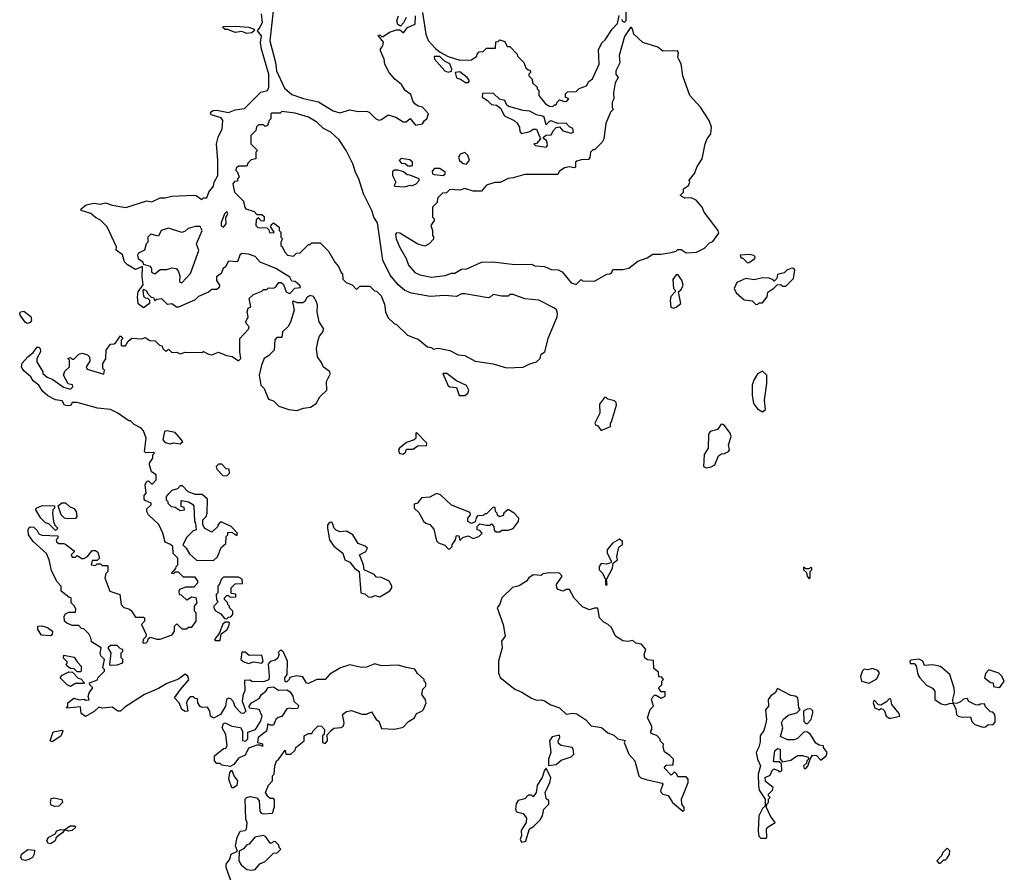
# Model space of a CAD drawing. Extents: x 2293878 to 2522763, y 823964 to 1006972.
# Tile 54 of 256: x 2427100 to 2433018, y 860885 to 866012. Entities that reach past the tile are written whole.
import ezdxf

# ---------------------------------------------------------------- set-up
doc = ezdxf.new("R2010")
doc.units = 0

msp = doc.modelspace()

# ---------------------------------------------------------------- linework, layer by layer
at = {"layer": '0CON20XD'}
for points in [[(2428045, 862780), (2428023, 862803), (2428020, 862845), (2428007, 862857), (2427975, 862870), (2427960, 862925), (2427937, 862977), (2427873.3, 863035), (2427863.3, 863055), (2427865, 863070), (2427890, 863095), (2427890, 863105), (2427855, 863120), (2427848.3, 863128.3), (2427848.3, 863151.7), (2427860, 863165), (2427853.3, 863215), (2427863.6, 863236.4), (2427875, 863240), (2427891.7, 863221.7), (2427898.3, 863221.7), (2427920, 863245), (2427920, 863275), (2427893, 863293), (2427880, 863335), (2427880, 863345), (2427900, 863375), (2427900, 863395), (2427910, 863405), (2427905, 863410), (2427858.3, 863408.3), (2427850, 863415), (2427860, 863495), (2427845, 863540), (2427830, 863555), (2427787, 863577), (2427765, 863600), (2427755, 863600), (2427690, 863645), (2427645, 863667.5), (2427567, 863677), (2427445, 863710), (2427415, 863710), (2427408.3, 863691.7), (2427385, 863690), (2427370, 863695), (2427355, 863720), (2427315, 863726), (2427269.7, 863749.7), (2427238, 863778), (2427215, 863813.3), (2427180.7, 863840.7), (2427167.5, 863865), (2427125, 863900), (2427110, 863925), (2427114.2, 863945.8), (2427148.8, 863985), (2427180, 864010), (2427205, 864042.5), (2427215, 864043.3), (2427223.3, 864035), (2427226, 864015), (2427203.3, 863975), (2427202.5, 863955), (2427240, 863895), (2427240, 863885), (2427265, 863863.3), (2427298.3, 863848.3), (2427363, 863803), (2427405, 863790), (2427420, 863805), (2427417, 863817), (2427391.7, 863821.7), (2427362.5, 863875), (2427370.7, 863899.3), (2427400, 863925), (2427400, 863965), (2427390, 863975), (2427405, 863980), (2427415, 863970), (2427425, 863970), (2427455, 864000), (2427475, 864007.5), (2427507, 863997), (2427520, 863985), (2427521.7, 863958.3), (2427500, 863925), (2427505, 863910), (2427605, 863880), (2427610, 863905), (2427600, 863915), (2427600, 863945), (2427617, 863973), (2427620, 864025), (2427645, 864060), (2427667, 864063), (2427678.3, 864071.7), (2427705, 864110), (2427720, 864095), (2427710, 864085), (2427710, 864055), (2427715, 864050), (2427735, 864050), (2427751.7, 864078.3), (2427773, 864097), (2427835, 864092.5), (2427855, 864100), (2427883, 864083), (2427915, 864080), (2427940, 864055), (2427955, 864050), (2427960, 864035), (2427975, 864020), (2427985, 864020), (2427995, 864030), (2428015, 864010), (2428045, 864012.5), (2428065, 864002.5), (2428095, 864012.5), (2428195, 864010), (2428205, 864017.5), (2428235, 864000), (2428255, 863997.5), (2428295, 864012.5), (2428343, 863993), (2428377, 863987), (2428415, 863960), (2428430, 863975), (2428422.5, 864015), (2428423.8, 864095), (2428475, 864150), (2428480, 864165), (2428463, 864183), (2428460, 864195), (2428472.5, 864225), (2428467.5, 864255), (2428473, 864277), (2428490, 864285), (2428480, 864335), (2428505, 864360), (2428555, 864380), (2428565, 864390), (2428585, 864390), (2428595, 864400), (2428625, 864397.5), (2428640, 864405), (2428658.3, 864431.7), (2428671.7, 864431.7), (2428685, 864420), (2428702.5, 864375), (2428715, 864367.5), (2428725, 864367.5), (2428753, 864397), (2428788.3, 864401.7), (2428783, 864413), (2428755, 864436.7), (2428735, 864440), (2428723, 864463), (2428640, 864515), (2428544.4, 864554.4), (2428515, 864587.5), (2428475, 864602.5), (2428435, 864606.7), (2428422.5, 864595), (2428410, 864555), (2428355, 864560), (2428337.5, 864525), (2428322.5, 864515), (2428310, 864485), (2428282.5, 864465), (2428283, 864443), (2428300, 864415), (2428298.3, 864401.7), (2428285, 864390), (2428255, 864390), (2428235, 864372.5), (2428175, 864347.5), (2428153.6, 864326.4), (2428055, 864282.5), (2428043.3, 864283.3), (2428015, 864302.5), (2427988.3, 864298.3), (2427955, 864332.5), (2427925, 864330), (2427911.7, 864321.7), (2427908.3, 864338.3), (2427891.7, 864341.7), (2427871.7, 864361.7), (2427865, 864380), (2427845, 864390), (2427840, 864385), (2427845, 864350), (2427855, 864340), (2427868.3, 864338.3), (2427880, 864325), (2427880, 864305), (2427845, 864280), (2427813, 864303), (2427807.5, 864345), (2427812.5, 864375), (2427842.5, 864417.5), (2427836.7, 864465), (2427838.3, 864528.3), (2427795, 864510), (2427747, 864537), (2427730, 864555), (2427718.3, 864598.3), (2427680, 864625), (2427682.5, 864645), (2427626.4, 864766.4), (2427586.4, 864806.4), (2427555, 864822.5), (2427527, 864847), (2427470, 864865), (2427470, 864875), (2427500.5, 864899.5), (2427545, 864908.6), (2427585, 864902.5), (2427615, 864910), (2427655, 864896), (2427738, 864882), (2427865, 864922.5), (2427895, 864917.5), (2427945, 864940), (2427975, 864940), (2428015, 864950), (2428145, 864957.5), (2428160, 864955), (2428195, 864930), (2428205, 864940), (2428225, 864940), (2428237.5, 864975), (2428265, 865010), (2428268, 865035), (2428290, 865075), (2428291.2, 865165), (2428283.3, 865265), (2428292.5, 865305), (2428316.7, 865355), (2428320, 865405), (2428310.7, 865420.7), (2428250.5, 865440.5), (2428246, 865455), (2428262.5, 865465), (2428285, 865466.9), (2428355, 865453.3), (2428395, 865470), (2428451.7, 865478.3), (2428550, 865575), (2428590, 865585), (2428596.4, 865603.6), (2428596.7, 865685), (2428553.9, 865833.9), (2428546.7, 865875), (2428552.5, 865915), (2428530, 865945), (2428538.3, 865958.3), (2428560, 865995), (2428554.1, 866045.9)], [(2428622.5, 866065), (2428602.5, 865885), (2428637.5, 865755), (2428643.6, 865703.6), (2428690.7, 865600.7), (2428735, 865562.5), (2428805, 865537.5), (2428895, 865517.5), (2428983, 865463), (2429025, 865452.5), (2429085, 865468.8), (2429135, 865459.2), (2429185, 865461.2), (2429200, 865455), (2429237.5, 865417.5), (2429258.3, 865408.3), (2429275, 865411.2), (2429315, 865440), (2429360, 865425), (2429405, 865397.5), (2429421.7, 865398.3), (2429447, 865417), (2429478.3, 865378.3), (2429520, 865385), (2429533.6, 865406.4), (2429547.5, 865415), (2429556.7, 865445), (2429520, 865485), (2429495, 865492.5), (2429475, 865506.7), (2429463.2, 865523.2), (2429451.7, 865561.7), (2429416.1, 865586.1), (2429395, 865622.5), (2429355, 865653.3), (2429320, 865695), (2429294.1, 865744.1), (2429290, 865775), (2429267.5, 865825), (2429267.5, 865835), (2429283.3, 865855), (2429286.4, 865876.4), (2429253.6, 865916.4), (2429265, 865920), (2429275, 865910), (2429285, 865910), (2429323, 865937), (2429365, 865950), (2429385, 865950), (2429407, 865933), (2429430, 865965), (2429476.7, 865985), (2429478, 866035)], [(2429422.5, 866025), (2429407, 865993), (2429388.3, 865971.7), (2429373, 865983), (2429367.5, 866005), (2429376.7, 866035)], [(2429521.2, 866055), (2429540, 865925), (2429555, 865886.7), (2429598.3, 865838.3), (2429626.4, 865816.4), (2429675, 865791.2), (2429745, 865767.5), (2429815, 865770), (2429848.3, 865791.7), (2429850, 865805), (2429861.7, 865818.3), (2429885, 865820), (2429905, 865840), (2429960, 865840), (2429961.7, 865878.3), (2429975, 865880), (2429985, 865890), (2430015, 865880), (2430030, 865850), (2430045, 865850), (2430090, 865805), (2430091.7, 865791.7), (2430130, 865755), (2430141.7, 865721.7), (2430155, 865710), (2430168.3, 865708.3), (2430170, 865695), (2430160, 865685), (2430160, 865675), (2430180, 865655), (2430181.7, 865631.7), (2430210, 865605), (2430210, 865595), (2430220, 865585), (2430220, 865555), (2430260, 865505), (2430285, 865492.5), (2430305, 865490), (2430315, 865500), (2430325, 865500), (2430330, 865515), (2430345, 865530), (2430375, 865520), (2430388.3, 865521.7), (2430400, 865535), (2430380, 865545), (2430380, 865565), (2430391.7, 865578.3), (2430445, 865580), (2430463, 865597), (2430506.4, 865613.6), (2430520.7, 865639.3), (2430543, 865657), (2430583.3, 865745), (2430578.3, 865831.7), (2430600, 865875), (2430619.3, 865890.7), (2430660, 865955), (2430692, 865988), (2430702.7, 866037.3)], [(2430717.5, 866015), (2430722.5, 866002.5), (2430735, 865996.7), (2430745, 866007.5), (2430745.8, 866065)], [(2428465, 865928.8), (2428435, 865940), (2428394.1, 865934.1), (2428351.7, 865951.7), (2428335, 865952.5), (2428320, 865965), (2428325, 865970), (2428395, 865973.3), (2428476.4, 865966.4), (2428510, 865955), (2428510, 865945), (2428495, 865933.3), (2428465, 865928.8)], [(2430445, 864420), (2430475, 864450), (2430482.5, 864442.5), (2430555, 864440), (2430628.3, 864481.7), (2430647, 864483), (2430658.3, 864491.7), (2430665, 864510), (2430725, 864510), (2430761.7, 864518.3), (2430815, 864560), (2430870.7, 864579.3), (2430905, 864602.5), (2430955, 864602.5), (2431015, 864612.5), (2431045, 864620), (2431055, 864630), (2431075, 864630), (2431105, 864610), (2431167, 864613), (2431215, 864637.5), (2431245, 864670), (2431265, 864677.5), (2431301.7, 864728.3), (2431297.5, 864745), (2431213.9, 864853.9), (2431202.5, 864885), (2431165, 864927.5), (2431135, 864940), (2431098.3, 864938.3), (2431070, 864955), (2431090, 864975), (2431090, 864995), (2431120, 865015), (2431126.7, 865035), (2431123, 865047), (2431155, 865087.5), (2431171.7, 865128.3), (2431202, 865175), (2431220, 865265), (2431231.2, 865295), (2431253.3, 865325), (2431257.5, 865365), (2431243.3, 865405), (2431192.5, 865485), (2431128, 865555), (2431085.8, 865675), (2431075.7, 865745.7), (2431061.4, 865771.4), (2431056, 865785), (2431060, 865815), (2431053.6, 865823.6), (2430965, 865822), (2430935, 865846), (2430844.1, 865874.1), (2430790, 865925), (2430785, 865950), (2430777.5, 865965), (2430770, 865965), (2430735, 865910), (2430703.6, 865796.4), (2430707, 865753), (2430682.5, 865705), (2430682.5, 865685), (2430697.5, 865665), (2430678.3, 865631.7), (2430668.3, 865571.7), (2430670, 865535), (2430660, 865515), (2430660, 865485), (2430667.5, 865472.5), (2430650, 865455), (2430623, 865387), (2430610, 865295), (2430600, 865275), (2430555, 865230), (2430545, 865230), (2430530, 865215), (2430527, 865183), (2430518.3, 865171.7), (2430475, 865170), (2430448.3, 865161.7), (2430440, 865155), (2430440, 865125), (2430435, 865120), (2430405, 865127.5), (2430375, 865120), (2430341.7, 865098.3), (2430335, 865080), (2430135, 865080), (2430065, 865060), (2430035, 865057.5), (2429987, 865033), (2429955, 865032.5), (2429905, 865017.5), (2429875, 864980), (2429825, 864980), (2429775, 864997.5), (2429745, 864987.5), (2429685, 864990), (2429665, 864970), (2429641.7, 864968.3), (2429611.7, 864938.3), (2429608.3, 864911.7), (2429580, 864885), (2429580, 864825), (2429590, 864815), (2429590, 864805), (2429570, 864775), (2429580, 864745), (2429580, 864715), (2429587, 864707), (2429587, 864693), (2429560, 864665), (2429535, 864650), (2429493, 864663), (2429385, 864727.5), (2429365, 864730), (2429358.3, 864721.7), (2429362.5, 864695), (2429383.3, 864645), (2429422.5, 864575), (2429437.5, 864535), (2429475, 864492.5), (2429505, 864477.5), (2429575, 864463.3), (2429656.4, 864473.6), (2429695, 864487.5), (2429715, 864487.5), (2429755, 864512.5), (2429786.4, 864513.6), (2429875, 864553.3), (2429943.6, 864556.4), (2430075, 864540), (2430175, 864542.5), (2430195, 864532.5), (2430255, 864527.5), (2430295, 864510), (2430337, 864507), (2430360, 864495), (2430415, 864430), (2430445, 864420)], [(2429675, 865696.7), (2429695, 865702.5), (2429696.7, 865715), (2429686, 865746), (2429652.7, 865762.7), (2429625, 865790), (2429590, 865790), (2429592.5, 865775), (2429655, 865703.3), (2429675, 865696.7)], [(2429795, 865633.3), (2429802.5, 865645), (2429790, 865665), (2429745, 865698), (2429717.5, 865695), (2429725, 865662.5), (2429750, 865655), (2429780, 865635), (2429795, 865633.3)], [(2430265, 865244.3), (2430271.4, 865255), (2430270.6, 865270.6), (2430265.8, 865285.8), (2430250, 865295), (2430247.5, 865305), (2430265, 865316.7), (2430295, 865320), (2430307.5, 865345), (2430325, 865362.5), (2430345, 865367.5), (2430364, 865344), (2430415, 865330), (2430427.5, 865335), (2430425, 865356.7), (2430405, 865368), (2430385, 865390), (2430335, 865387.5), (2430295, 865403.8), (2430281.2, 865398.8), (2430265, 865380), (2430251.2, 865425), (2430242.5, 865432.5), (2430205, 865439.4), (2430165, 865461.5), (2430125, 865465.6), (2430039.2, 865489.2), (2430028, 865498), (2430015.7, 865525.7), (2429984.2, 865534.2), (2429945, 865570.8), (2429881.7, 865568.3), (2429880, 865545), (2429912.5, 865525), (2429935, 865502.5), (2429965, 865497.5), (2429989.3, 865479.3), (2430014.1, 865434.1), (2430072.5, 865405), (2430089.5, 865389.5), (2430103.3, 865365), (2430105, 865340), (2430115, 865327.5), (2430165, 865340), (2430185, 865352.5), (2430205, 865352.5), (2430230, 865295), (2430205, 865267.5), (2430190, 865265), (2430200, 865255), (2430265, 865244.3)], [(2430025, 863917.5), (2430125, 863923.3), (2430165, 863943.3), (2430206.1, 863953.9), (2430227.5, 863975), (2430235, 864000), (2430256.1, 864013.9), (2430278.3, 864101.7), (2430330, 864225), (2430332.5, 864245), (2430326.4, 864266.4), (2430315, 864277.5), (2430220, 864325), (2430135, 864333.3), (2430065, 864360), (2430045, 864360), (2430035, 864350), (2429995, 864350), (2429945, 864360), (2429927, 864343), (2429915, 864340), (2429775, 864362.5), (2429755, 864362.5), (2429725, 864347.5), (2429655, 864353.3), (2429566.4, 864346.4), (2429455, 864366.7), (2429415, 864382.5), (2429375, 864417.5), (2429326.4, 864476.4), (2429282.5, 864565), (2429250.5, 864790.5), (2429229.2, 864825), (2429216.2, 864865), (2429166.2, 864965), (2429138.8, 865055), (2429119.2, 865089.2), (2429102, 865145), (2429061.2, 865225), (2429019.3, 865289.3), (2428970, 865335), (2428925, 865357.5), (2428886.1, 865396.1), (2428835.9, 865425.9), (2428755, 865450), (2428675, 865460), (2428665, 865450), (2428615, 865450), (2428610, 865445), (2428610, 865415), (2428600, 865405), (2428590, 865375), (2428575, 865370), (2428565, 865380), (2428535, 865380), (2428523, 865367), (2428520, 865345), (2428490, 865315), (2428490, 865265), (2428530, 865225), (2428520, 865215), (2428520, 865175), (2428491.7, 865168.3), (2428471.7, 865148.3), (2428465, 865130), (2428415, 865130), (2428401.7, 865118.3), (2428400, 865105), (2428410, 865095), (2428420, 865065), (2428410, 865055), (2428408.3, 865041.7), (2428391.7, 865038.3), (2428380, 865025), (2428390, 864975), (2428445, 864920), (2428453, 864883), (2428460, 864875), (2428508.3, 864858.3), (2428525, 864840), (2428555, 864840), (2428568.3, 864828.3), (2428570, 864805), (2428565, 864800), (2428551.7, 864801.7), (2428535, 864820), (2428521.7, 864808.3), (2428520, 864775), (2428531.7, 864761.7), (2428585, 864760), (2428598.3, 864748.3), (2428601.7, 864731.7), (2428625, 864730), (2428630, 864735), (2428610, 864765), (2428611.7, 864778.3), (2428625, 864790), (2428660, 864765), (2428660, 864745), (2428670, 864735), (2428670, 864705), (2428680, 864695), (2428670, 864675), (2428670, 864655), (2428678.3, 864648.3), (2428693, 864613), (2428710, 864595), (2428745, 864590), (2428763, 864607), (2428785, 864610), (2428835, 864660), (2428845, 864660), (2428855, 864670), (2428905, 864670), (2428955, 864620), (2428993, 864553), (2429017, 864527), (2429031.7, 864491.7), (2429040, 864485), (2429041.7, 864451.7), (2429061.7, 864431.7), (2429098.3, 864418.3), (2429125, 864390), (2429145, 864410), (2429205, 864410), (2429231.7, 864381.7), (2429245, 864380), (2429271.7, 864351.7), (2429291.7, 864301.7), (2429297.5, 864255), (2429315, 864220), (2429350, 864185), (2429365, 864180), (2429430, 864115), (2429477, 864097), (2429495, 864090), (2429550, 864045), (2429575, 864040), (2429585, 864030), (2429615, 864037.5), (2429685, 864022.5), (2429735, 863997.5), (2429775, 863992.5), (2429838.3, 863958.3), (2429945, 863942.5), (2430025, 863917.5)], [(2429785, 865142.5), (2429803, 865167), (2429793.8, 865195), (2429775, 865213.3), (2429746.4, 865203.6), (2429736.7, 865185), (2429744.2, 865164.2), (2429765, 865146.7), (2429785, 865142.5)], [(2429455, 865132.5), (2429460, 865135), (2429460, 865155), (2429445, 865170), (2429392.5, 865177.5), (2429380, 865165), (2429395, 865150), (2429417, 865147), (2429433, 865133), (2429455, 865132.5)], [(2429415, 865007.5), (2429445, 865016.7), (2429455, 865013.3), (2429482.5, 865025), (2429500, 865045), (2429500, 865055), (2429445, 865077.5), (2429428.3, 865078.3), (2429407, 865097), (2429375, 865107.5), (2429353, 865107), (2429341.2, 865098.8), (2429340, 865075), (2429360, 865035), (2429350, 865015), (2429355, 865010), (2429415, 865007.5)], [(2429645, 865074), (2429657.5, 865085), (2429657.5, 865095), (2429625, 865117.5), (2429593, 865117), (2429578.3, 865101.7), (2429580, 865085), (2429590.5, 865080.5), (2429645, 865074)], [(2428325, 864763.3), (2428341.2, 864785), (2428338.3, 864821.7), (2428350, 864845), (2428345, 864857.5), (2428330, 864845), (2428310.7, 864789.3), (2428311.7, 864771.7), (2428325, 864763.3)], [(2428075, 864430), (2428127.5, 864485), (2428176.4, 864623.6), (2428163.3, 864665), (2428196.7, 864745), (2428185, 864767.5), (2428155, 864767.5), (2428113, 864757), (2428095, 864740), (2428075, 864732.5), (2427995, 864757.5), (2427950, 864745), (2427935, 864710), (2427888.3, 864721.7), (2427870, 864705), (2427870, 864675), (2427860, 864665), (2427850, 864625), (2427815, 864607.5), (2427807.5, 864595), (2427812.5, 864575), (2427840, 864555), (2427841.7, 864541.7), (2427885, 864530), (2427892.5, 864515), (2427893, 864493), (2427913, 864483), (2427945, 864510), (2427985, 864510), (2428015, 864520), (2428040, 864515), (2428051.7, 864501.7), (2428061.7, 864471.7), (2428060, 864435), (2428075, 864430)], [(2431475, 864550), (2431485, 864552.5), (2431517.5, 864575), (2431520, 864585), (2431513, 864593), (2431485, 864600), (2431430, 864595), (2431435, 864580), (2431445, 864580), (2431475, 864550)], [(2431535, 864300), (2431545, 864310), (2431565, 864310), (2431592.5, 864345), (2431597, 864373), (2431633, 864397), (2431651.7, 864418.3), (2431675, 864420), (2431685, 864410), (2431705, 864410), (2431750, 864455), (2431758.3, 864508.3), (2431747, 864517), (2431735, 864516.7), (2431710, 864505), (2431695, 864490), (2431655, 864480), (2431650, 864455), (2431635, 864440), (2431628.3, 864448.3), (2431605, 864456.7), (2431565, 864458.8), (2431515, 864446.7), (2431465, 864456.2), (2431409.2, 864430.8), (2431393.8, 864395), (2431405, 864370), (2431455, 864326.7), (2431501.7, 864321.7), (2431521.7, 864301.7), (2431535, 864300)], [(2431027.7, 864277.7), (2431045, 864282.9), (2431072.5, 864305), (2431060, 864375), (2431075, 864390), (2431086.7, 864415), (2431080, 864445), (2431055, 864480), (2431045, 864477.5), (2431025, 864450), (2431030, 864395), (2431040, 864385), (2431040, 864375), (2431013, 864347), (2431010, 864325), (2431014.2, 864284.2), (2431027.7, 864277.7)], [(2428765, 863662.5), (2428805, 863676.7), (2428847, 863683), (2428882.5, 863705), (2428903.8, 863745), (2428946.2, 863785), (2428944.1, 863835.9), (2428967.5, 863885), (2428959.3, 863899.3), (2428923.3, 863925), (2428916.2, 863946.2), (2428890, 863985), (2428883.3, 864035), (2428893.8, 864085), (2428901.7, 864108.3), (2428923.9, 864136.1), (2428926.7, 864155), (2428900, 864195), (2428887.5, 864255), (2428890, 864295), (2428883.3, 864315), (2428865, 864347.5), (2428845, 864352.5), (2428827, 864343), (2428813, 864317), (2428801.7, 864308.3), (2428768.3, 864308.3), (2428745, 864320), (2428740, 864315), (2428750, 864265), (2428727, 864193), (2428713, 864167), (2428680, 864135), (2428675, 864100), (2428645, 864100), (2428633, 864087), (2428630, 864025), (2428595, 863990), (2428570, 863975), (2428552.5, 863935), (2428540, 863875), (2428550, 863815), (2428570, 863795), (2428595, 863730), (2428625, 863720), (2428658.3, 863688.3), (2428718.3, 863668.3), (2428765, 863662.5)], [(2427145.9, 864185.9), (2427133.1, 864193.1), (2427103.8, 864235), (2427100, 864245), (2427104.3, 864255.7), (2427125, 864259.2), (2427166.3, 864226.3), (2427170.6, 864205), (2427165, 864191.2), (2427145.9, 864185.9)], [(2431565, 863653.8), (2431583, 863667), (2431576, 863725), (2431591.2, 863825), (2431590, 863875), (2431565, 863897.5), (2431535, 863882.5), (2431511.2, 863845), (2431501.2, 863815), (2431501.2, 863755), (2431510, 863705), (2431535, 863671.2), (2431565, 863653.8)], [(2429775, 863751.2), (2429793.6, 863766.4), (2429800, 863785), (2429785, 863812.5), (2429725, 863841.2), (2429667.5, 863885), (2429642.5, 863885), (2429675, 863810), (2429685, 863803.8), (2429725, 863800), (2429741.2, 863751.2), (2429775, 863751.2)], [(2430595, 863542.5), (2430650, 863565), (2430650, 863585), (2430657, 863593), (2430686.7, 863695), (2430685, 863710), (2430675, 863720), (2430635, 863730), (2430625, 863740), (2430615, 863740), (2430585, 863700), (2430587.5, 863645), (2430557.5, 863585), (2430560, 863575), (2430575, 863570), (2430595, 863542.5)], [(2431225, 863317.5), (2431255, 863322.5), (2431277.5, 863335), (2431300.7, 863389.3), (2431318.3, 863401.7), (2431335, 863402.5), (2431360, 863415), (2431366.4, 863423.6), (2431360, 863455), (2431376.4, 863506.4), (2431370, 863525), (2431335, 863572.5), (2431325, 863577.5), (2431315, 863580), (2431293, 863547), (2431250, 863535), (2431240.7, 863519.3), (2431237.5, 863435), (2431213, 863397), (2431210, 863325), (2431225, 863317.5)], [(2428065, 863462.5), (2428080, 863475), (2428035, 863530), (2427985, 863540), (2427970, 863535), (2427960, 863485), (2427975, 863470), (2428005, 863462.5), (2428025, 863467.5), (2428065, 863462.5)], [(2429405, 863400), (2429418.3, 863411.7), (2429425, 863430), (2429465, 863430), (2429495, 863452.5), (2429545, 863450), (2429547.5, 863465), (2429485, 863530), (2429480, 863525), (2429480, 863495), (2429470, 863485), (2429425, 863470), (2429382.5, 863435), (2429377.5, 863425), (2429380, 863405), (2429405, 863400)], [(2428345, 863270), (2428360, 863285), (2428358.3, 863308.3), (2428341.7, 863311.7), (2428315, 863340), (2428295, 863340), (2428280, 863325), (2428285, 863310), (2428321.7, 863271.7), (2428345, 863270)], [(2428265, 862760), (2428288.3, 862781.7), (2428311.7, 862838.3), (2428338.3, 862861.7), (2428340, 862905), (2428350, 862915), (2428351.7, 862928.3), (2428375, 862930), (2428405, 862910), (2428410, 862925), (2428370, 862965), (2428315, 862990), (2428305, 862990), (2428290, 862975), (2428290, 862965), (2428255, 862930), (2428211.7, 862951.7), (2428200, 862975), (2428200, 863005), (2428220, 863025), (2428227.5, 863045), (2428228.3, 863128.3), (2428197, 863157), (2428155, 863157.5), (2428113, 863173), (2428078.3, 863208.3), (2428065, 863210), (2428048.3, 863191.7), (2428015, 863180), (2427991.7, 863158.3), (2427980, 863145), (2427980, 863125), (2427990, 863115), (2427990, 863105), (2428010, 863085), (2428035, 863080), (2428065, 863060), (2428090, 863065), (2428088.3, 863078.3), (2428070, 863085), (2428070, 863115), (2428075, 863120), (2428115, 863112.5), (2428139.3, 863099.3), (2428146.4, 863086.4), (2428150, 862995), (2428157.5, 862985), (2428160, 862945), (2428141.7, 862938.3), (2428105, 862900), (2428080, 862855), (2428100, 862835), (2428120.7, 862800.7), (2428161.7, 862761.7), (2428265, 862760)], [(2429685, 862830), (2429700, 862845), (2429700, 862855), (2429720, 862885), (2429725, 862910), (2429738.3, 862908.3), (2429745, 862880), (2429762.5, 862897.5), (2429795, 862907.5), (2429825, 862892.5), (2429860, 862905), (2429880, 862925), (2429865, 862940), (2429850, 862945), (2429850, 862965), (2429865, 862980), (2429905, 862972.5), (2429927.5, 862972.5), (2429935, 862980), (2429950, 862965), (2429951.7, 862941.7), (2429963, 862933), (2429985, 862932.5), (2429998.3, 862941.7), (2430035, 862943.3), (2430065, 862952.5), (2430097.5, 862995), (2430100, 863015), (2430072.5, 863045), (2430035, 863067.5), (2430010, 863045), (2430005, 863030), (2429983, 863023), (2429971.7, 863031.7), (2429970, 863045), (2429960, 863055), (2429958.3, 863078.3), (2429945, 863080), (2429905, 863040), (2429895, 863040), (2429885, 863030), (2429851.7, 863028.3), (2429842.5, 863017.5), (2429838.3, 862991.7), (2429815, 862982.5), (2429792.5, 862995), (2429792.5, 863015), (2429810, 863035), (2429808.3, 863048.3), (2429695, 863092.5), (2429630, 863155), (2429605, 863162.5), (2429565, 863141.2), (2429515, 863137.5), (2429490, 863105), (2429471.7, 863098.3), (2429470, 863075), (2429498, 863048), (2429527, 862997), (2429540, 862985), (2429565, 862977.5), (2429588.3, 862948.3), (2429605, 862877.5), (2429616.4, 862866.4), (2429655, 862852.5), (2429675, 862830), (2429685, 862830)], [(2427315, 862940), (2427275, 862980), (2427255, 862987.5), (2427227.5, 863015), (2427197.5, 863065), (2427200, 863075), (2427235, 863090), (2427308.3, 863088.3), (2427310, 863075), (2427300, 863065), (2427297.5, 863045), (2427302.5, 862995), (2427311.7, 862971.7), (2427330, 862955), (2427315, 862940)], [(2427385, 863010), (2427370, 863015), (2427350, 863035), (2427331.7, 863088.3), (2427353, 863107), (2427375, 863107.5), (2427400, 863085), (2427425, 863073.3), (2427440, 863055), (2427442.5, 863025), (2427435, 863012.5), (2427385, 863010)], [(2428376.2, 860815), (2428341.2, 860915), (2428340, 860935), (2428363.3, 860965), (2428370, 860995), (2428408.3, 861011.7), (2428397.5, 861045), (2428406.2, 861095), (2428425, 861132.5), (2428455, 861137.5), (2428462.5, 861145), (2428467, 861183), (2428460, 861205), (2428454.2, 861325.8), (2428464.3, 861335.7), (2428485, 861341.2), (2428525, 861332.5), (2428540, 861315), (2428544, 861254), (2428550.7, 861240.7), (2428565, 861236.7), (2428619.3, 861240.7), (2428631.7, 861278.3), (2428631.7, 861321.7), (2428625, 861330), (2428605, 861330), (2428590.7, 861340.7), (2428577.5, 861365), (2428595, 861410), (2428620, 861435), (2428620, 861465), (2428630, 861475), (2428633.8, 861525), (2428643.3, 861555), (2428656.4, 861563.6), (2428695, 861620), (2428700, 861595), (2428730, 861595), (2428755, 861620), (2428760, 861635), (2428810, 861675), (2428810, 861705), (2428835, 861720), (2428855, 861720), (2428863.6, 861736.4), (2428893.9, 861766.1), (2428913.6, 861763.6), (2428932.5, 861745), (2428930, 861715), (2428920, 861705), (2428920, 861665), (2428935, 861660), (2428950, 861675), (2428948.3, 861711.7), (2428971.7, 861738.3), (2428987.5, 861752.5), (2429033, 861757), (2429046.1, 861763.9), (2429050, 861785), (2429040, 861835), (2429065, 861852.5), (2429095, 861857.5), (2429156.1, 861836.1), (2429183.3, 861836.7), (2429215, 861850), (2429242.5, 861805), (2429257.5, 861795), (2429275, 861750), (2429355, 861746.7), (2429405, 861757.5), (2429437, 861793), (2429472.5, 861815), (2429485, 861840), (2429515.9, 861854.1), (2429526.7, 861865), (2429542.5, 861905), (2429536.7, 861926.7), (2429517.5, 861955), (2429523, 861987), (2429540, 862005), (2429540, 862025), (2429530, 862035), (2429530, 862045), (2429490.7, 862080.7), (2429475, 862106.7), (2429425, 862117.5), (2429375, 862130), (2429275, 862126.7), (2429235, 862138), (2429185, 862118.8), (2429155, 862116), (2429085, 862132.5), (2429027.5, 862115), (2428964, 862076), (2428935, 862044), (2428885, 862043.8), (2428835, 862020), (2428823.6, 862023.6), (2428800.7, 862060.7), (2428765, 862067.5), (2428723, 862057), (2428720, 862045), (2428705, 862030), (2428695, 862030), (2428692.5, 862055), (2428707.5, 862075), (2428710, 862155), (2428685, 862210), (2428675, 862220), (2428665, 862220), (2428653, 862207), (2428660, 862195), (2428649.3, 862170.7), (2428635, 862160), (2428605, 862152.5), (2428593, 862137), (2428600, 862065), (2428596.7, 862043.3), (2428565, 862030), (2428495, 862032.5), (2428485, 862040), (2428451.7, 862038.3), (2428452.5, 861975), (2428443.6, 861956.4), (2428437.5, 861915), (2428460, 861855), (2428445, 861840), (2428431.7, 861841.7), (2428395, 861880), (2428385, 861910), (2428369.3, 861929.3), (2428355, 861932.5), (2428342.5, 861925), (2428337.5, 861885), (2428307.5, 861835), (2428265, 861812.5), (2428247.5, 861825), (2428242.5, 861855), (2428228.3, 861878.3), (2428197, 861877), (2428185, 861883.3), (2428170, 861905), (2428168.3, 861928.3), (2428155, 861930), (2428145, 861940), (2428125, 861940), (2428110, 861925), (2428102.5, 861905), (2428110, 861855), (2428095, 861852.5), (2428073.6, 861863.6), (2428057.5, 861905), (2428030, 861935), (2428066.2, 861985), (2428117.5, 862042.5), (2428110, 862065), (2428095, 862077.5), (2428055, 862046.2), (2427985, 862020), (2427935, 861990), (2427850, 861955), (2427731.7, 861878.3), (2427706.4, 861853.6), (2427690, 861855), (2427655, 861877.5), (2427595, 861873.3), (2427575, 861877.5), (2427548, 861852), (2427495, 861822.5), (2427469.3, 861839.3), (2427465, 861880), (2427381.7, 861871.7), (2427390, 861885), (2427390, 861905), (2427425, 861932.5), (2427457, 861923), (2427486.7, 861926.7), (2427495, 861920), (2427518.3, 861921.7), (2427512.5, 861942.5), (2427517.5, 861965), (2427540, 861995), (2427521.7, 862011.7), (2427520, 862025), (2427568.3, 862041.7), (2427570, 862055), (2427610, 862095), (2427610, 862105), (2427600, 862115), (2427610, 862165), (2427587.5, 862187.5), (2427583, 862203), (2427590, 862235), (2427530.7, 862270.7), (2427527.5, 862295), (2427515, 862320), (2427485, 862350), (2427471.7, 862351.7), (2427455, 862370), (2427415, 862370), (2427383, 862383), (2427370, 862395), (2427367.5, 862425), (2427375, 862440), (2427395, 862450), (2427435, 862450), (2427437, 862467), (2427430, 862485), (2427410, 862505), (2427410, 862535), (2427395, 862540), (2427350, 862575), (2427350, 862605), (2427323.9, 862633.9), (2427290.5, 862700.5), (2427276.7, 862765), (2427262, 862802), (2427181.2, 862875), (2427153.9, 862913.9), (2427150, 862945), (2427155, 862957.5), (2427165, 862962.5), (2427185, 862960), (2427205, 862940), (2427215, 862920), (2427233, 862913), (2427328.3, 862908.3), (2427330, 862895), (2427320, 862885), (2427321.7, 862871.7), (2427335, 862862.5), (2427365, 862862.5), (2427376.7, 862856.7), (2427428.3, 862818.3), (2427428.3, 862811.7), (2427410, 862795), (2427415, 862780), (2427435, 862780), (2427445, 862790), (2427473, 862773), (2427485, 862772.5), (2427506.7, 862783.3), (2427535, 862820), (2427555, 862820), (2427569.3, 862809.3), (2427580, 862775), (2427565, 862760), (2427535, 862760), (2427530, 862735), (2427555, 862730), (2427565, 862740), (2427585, 862740), (2427595, 862730), (2427625, 862730), (2427630, 862725), (2427630, 862695), (2427618.3, 862681.7), (2427612.5, 862655), (2427642.5, 862575), (2427702.5, 862555), (2427710, 862495), (2427725, 862477.5), (2427755, 862470), (2427769.5, 862459.5), (2427795, 862420), (2427845, 862420), (2427850, 862415), (2427850, 862395), (2427832.5, 862375), (2427860, 862315), (2427858.3, 862301.7), (2427842.5, 862285), (2427840, 862265), (2427845, 862262.5), (2427860, 862265), (2427870, 862275), (2427871.7, 862288.3), (2427885, 862300), (2427925, 862287.5), (2427945, 862287.5), (2428017, 862313), (2428030, 862335), (2428030, 862365), (2428045, 862380), (2428075, 862350), (2428101.7, 862348.3), (2428115, 862360), (2428135, 862360), (2428160, 862395), (2428160, 862445), (2428150, 862455), (2428150, 862485), (2428167.5, 862505), (2428160, 862535), (2428135, 862540), (2428105, 862522.5), (2428075, 862550), (2428060, 862555), (2428057.5, 862575), (2428063, 862587), (2428098.3, 862601.7), (2428148.3, 862601.7), (2428170, 862625), (2428170, 862635), (2428155, 862660), (2428085, 862660), (2428055, 862690), (2428035, 862690), (2428025, 862680), (2428011.7, 862681.7), (2428038.3, 862711.7), (2428040, 862725), (2428050, 862735), (2428050, 862775), (2428045, 862780)], [(2429215, 862540), (2429235, 862550), (2429265, 862542.5), (2429325, 862577.5), (2429337.5, 862595), (2429337, 862607), (2429320, 862635), (2429275, 862657.5), (2429245, 862660), (2429230, 862675), (2429170, 862705), (2429166.7, 862735), (2429142.5, 862795), (2429180, 862815), (2429190, 862835), (2429176.7, 862846.7), (2429135, 862862.5), (2429102.5, 862915), (2429065, 862936.7), (2429025, 862933.3), (2429003, 862943), (2428990, 862955), (2428980, 862985), (2428975, 862990), (2428961.7, 862988.3), (2428950, 862975), (2428950, 862955), (2428962.5, 862885), (2428987, 862847), (2429042.5, 862805), (2429053.6, 862763.6), (2429085, 862750), (2429112.5, 862715), (2429140, 862695), (2429150, 862565), (2429175, 862560), (2429195, 862542.5), (2429215, 862540)], [(2430625, 862612.5), (2430630, 862615), (2430626.7, 862645), (2430662, 862715), (2430666.4, 862743.6), (2430692.5, 862765), (2430689.2, 862785), (2430698, 862832), (2430705, 862844), (2430722.5, 862855), (2430722.5, 862875), (2430705, 862888.8), (2430662.5, 862865), (2430630, 862825), (2430630, 862805), (2430656.7, 862755), (2430653, 862747), (2430625, 862737.5), (2430595, 862742.5), (2430583.3, 862725), (2430582.5, 862705), (2430603.6, 862683.6), (2430620, 862645), (2430620, 862615), (2430625, 862612.5)], [(2431845, 862650), (2431850, 862655), (2431850, 862695), (2431860, 862705), (2431860, 862715), (2431855, 862720), (2431845, 862710), (2431825, 862710), (2431810, 862720), (2431810, 862705), (2431828.3, 862688.3), (2431832.5, 862665), (2431845, 862650)], [(2428345, 862410), (2428355, 862420), (2428368.3, 862421.7), (2428380, 862435), (2428380, 862455), (2428360, 862475), (2428360, 862485), (2428350, 862495), (2428348.3, 862508.3), (2428330, 862525), (2428330, 862535), (2428345, 862550), (2428355, 862550), (2428365, 862540), (2428398.3, 862541.7), (2428398.3, 862558.3), (2428371.7, 862561.7), (2428370, 862595), (2428395, 862620), (2428438.3, 862621.7), (2428437, 862647), (2428415, 862660), (2428325, 862660), (2428310, 862645), (2428301.7, 862618.3), (2428290, 862605), (2428290, 862565), (2428280, 862555), (2428283, 862523), (2428290, 862515), (2428287.5, 862505), (2428267.5, 862485), (2428267.5, 862475), (2428277, 862457), (2428309.3, 862439.3), (2428331.7, 862411.7), (2428345, 862410)], [(2431085, 861253.3), (2431092.5, 861257.5), (2431093.3, 861275), (2431080, 861295), (2431077.5, 861325), (2431116.7, 861425), (2431116.7, 861445), (2431105, 861460), (2431055, 861460), (2431050, 861475), (2431035, 861490), (2431015, 861470), (2430973, 861513), (2430985, 861530), (2431028.3, 861531.7), (2431030, 861565), (2431008.3, 861588.3), (2430975, 861610), (2430967.5, 861635), (2430970, 861655), (2430950, 861675), (2430950, 861685), (2430928.3, 861708.3), (2430895, 861720), (2430892.5, 861735), (2430900, 861745), (2430900, 861765), (2430872.5, 861815), (2430890, 861865), (2430910, 861885), (2430897.5, 861925), (2430905, 861940), (2430915, 861950), (2430925, 861950), (2430955, 861932.5), (2430980, 861945), (2430980, 861970), (2430955, 861970), (2430940, 861995), (2430958.3, 862011.7), (2430960, 862035), (2430970, 862045), (2430958.3, 862058.3), (2430941.7, 862061.7), (2430938.3, 862088.3), (2430911.7, 862111.7), (2430908.3, 862158.3), (2430873, 862163), (2430857.5, 862175), (2430853.3, 862195), (2430862.5, 862225), (2430837, 862257), (2430803, 862263), (2430785, 862280), (2430755, 862273.3), (2430725, 862276.7), (2430680, 862305), (2430656.4, 862356.4), (2430637.5, 862375), (2430609.7, 862389.7), (2430585.6, 862415.6), (2430573.9, 862473.9), (2430555, 862474.3), (2430525, 862464.2), (2430482.1, 862482.1), (2430432.7, 862532.7), (2430405, 862586.7), (2430385, 862586.2), (2430363.9, 862576.1), (2430336.2, 862585), (2430328, 862595), (2430326, 862615), (2430360, 862665), (2430345, 862683.3), (2430285, 862686.7), (2430245, 862680), (2430235, 862670), (2430185, 862673.3), (2430160, 862655), (2430145, 862636.7), (2430101.2, 862608.8), (2430062.3, 862597.7), (2429996.7, 862535), (2429985, 862497.5), (2429970, 862475), (2430006, 862375), (2430017.5, 862305), (2429996.2, 862275), (2430000, 862235), (2429977.5, 862155), (2429978, 862085), (2429987.7, 862057.7), (2430075, 861986), (2430118.3, 861968.3), (2430175, 861932), (2430205, 861920.8), (2430235, 861922), (2430255, 861915.8), (2430292.8, 861892.8), (2430344.4, 861874.4), (2430385, 861836.2), (2430425, 861842.5), (2430447.7, 861837.7), (2430503.1, 861803.1), (2430535, 861766), (2430595.7, 861755.7), (2430635, 861723.8), (2430670.5, 861710.5), (2430695, 861687.5), (2430738.3, 861678.3), (2430732.5, 861665), (2430740, 861645), (2430761.2, 861595), (2430796.2, 861555), (2430822, 861465), (2430833.5, 861453.5), (2430865, 861443.6), (2430962, 861422), (2430966.2, 861415), (2430952.2, 861375), (2430954.6, 861364.6), (2430965, 861355.8), (2430997.1, 861347.1), (2431024.3, 861305), (2431085, 861253.3)], [(2427285, 862307.5), (2427231.7, 862311.7), (2427210, 862345), (2427210, 862365), (2427233, 862367), (2427267, 862357), (2427297.5, 862335), (2427295, 862312.5), (2427285, 862307.5)], [(2428305, 862280), (2428311.7, 862318.3), (2428345, 862342.5), (2428357.5, 862365), (2428360, 862385), (2428355, 862390), (2428335, 862390), (2428321.7, 862378.3), (2428298.3, 862321.7), (2428270, 862285), (2428275, 862280), (2428305, 862280)], [(2427645, 862130), (2427685, 862132.5), (2427720, 862145), (2427720, 862165), (2427710, 862175), (2427710, 862205), (2427720, 862215), (2427720, 862225), (2427705, 862230), (2427685, 862250), (2427645, 862250), (2427630, 862235), (2427647.5, 862205), (2427640, 862135), (2427645, 862130)], [(2427465, 862090), (2427445, 862090), (2427428.3, 862108.3), (2427405, 862110), (2427391.7, 862121.7), (2427380, 862135), (2427388.3, 862148.3), (2427363, 862173), (2427365, 862190), (2427428.3, 862178.3), (2427445, 862150), (2427470, 862125), (2427470, 862095), (2427465, 862090)], [(2428475, 862140), (2428505, 862150), (2428555, 862142.5), (2428562.5, 862155), (2428555, 862190), (2428478.3, 862188.3), (2428455, 862210), (2428435, 862210), (2428430, 862165), (2428443, 862153), (2428475, 862140)], [(2432665, 861892.5), (2432695, 861902.5), (2432710, 861900), (2432707.5, 861925), (2432717.5, 861965), (2432717, 861993), (2432690, 862075), (2432635, 862123.3), (2432585, 862132.5), (2432538.3, 862128.3), (2432527.5, 862155), (2432506.1, 862166.1), (2432455, 862160), (2432450, 862155), (2432451.7, 862141.7), (2432475, 862140), (2432487, 862127), (2432497.5, 862075), (2432510, 862055), (2432550.7, 862010.7), (2432585, 861992.5), (2432600, 861975), (2432600, 861925), (2432638.3, 861898.3), (2432665, 861892.5)], [(2427405, 862002.5), (2427385, 862012.5), (2427342.5, 862055), (2427355, 862070), (2427395, 862090), (2427418.3, 862088.3), (2427451.7, 862051.7), (2427468.3, 862048.3), (2427490, 862025), (2427485, 862020), (2427435, 862020), (2427405, 862002.5)], [(2432205, 862022.5), (2432250.7, 862049.3), (2432266.7, 862085), (2432258.3, 862098.3), (2432225, 862110), (2432195, 862103.3), (2432175, 862106.2), (2432165, 862097.5), (2432153.6, 862063.6), (2432160, 862035), (2432205, 862022.5)], [(2432985, 861997.5), (2432995, 862002.5), (2433017.5, 862035), (2433003.3, 862065), (2432985, 862083.3), (2432925, 862102.5), (2432905, 862080), (2432897.5, 862055), (2432935, 862027.5), (2432950, 862025), (2432951.7, 862001.7), (2432985, 861997.5)], [(2428365, 861522.5), (2428315, 861530), (2428305, 861540), (2428285, 861540), (2428270, 861555), (2428270, 861585), (2428325, 861630), (2428338.3, 861631.7), (2428347.5, 861645), (2428338.8, 861715), (2428316.7, 861755), (2428325, 861780), (2428335, 861783.3), (2428374.4, 861764.4), (2428426.4, 861756.4), (2428440, 861735), (2428438.3, 861678.3), (2428457, 861673), (2428471.7, 861688.3), (2428471.7, 861728.3), (2428516.4, 861743.6), (2428547, 861793), (2428557.5, 861825), (2428540, 861865), (2428481.7, 861871.7), (2428480, 861885), (2428492.5, 861905), (2428539.3, 861930.7), (2428553.3, 861955), (2428580, 861975), (2428593, 861997), (2428625, 862000), (2428655, 861980), (2428705, 861982.5), (2428725, 861970), (2428742.5, 861945), (2428747.5, 861915), (2428777, 861887), (2428770, 861870), (2428735, 861867.5), (2428725, 861872.5), (2428705, 861867.5), (2428675, 861822.5), (2428653, 861817), (2428640, 861805), (2428625, 861770), (2428605, 861770), (2428591.7, 861778.3), (2428582.5, 861735), (2428533.3, 861695), (2428530, 861665), (2428558.3, 861658.3), (2428558.3, 861641.7), (2428545, 861650), (2428525, 861650), (2428475, 861632.5), (2428455, 861590), (2428415, 861572.5), (2428386.4, 861533.6), (2428365, 861522.5)], [(2431585, 861090), (2431590, 861095), (2431587.5, 861145), (2431592.5, 861155), (2431640, 861185), (2431613, 861223), (2431587.5, 861275), (2431590, 861295), (2431600, 861305), (2431600, 861325), (2431610, 861335), (2431600, 861345), (2431600, 861355), (2431625, 861380), (2431627.5, 861395), (2431581.7, 861431.7), (2431580, 861455), (2431610, 861470), (2431621.7, 861498.3), (2431633, 861507), (2431658.3, 861498.3), (2431665, 861490), (2431680, 861495), (2431678.3, 861538.3), (2431665, 861550), (2431635, 861550), (2431630, 861555), (2431637.5, 861615), (2431655, 861630), (2431670, 861625), (2431670, 861565), (2431685, 861550), (2431735, 861560), (2431775, 861587.5), (2431805, 861587.5), (2431838.3, 861578.3), (2431840, 861565), (2431830, 861555), (2431828.3, 861541.7), (2431810, 861525), (2431815, 861510), (2431825, 861510), (2431837, 861523), (2431850, 861565), (2431865, 861590), (2431888.3, 861588.3), (2431915, 861560), (2431947.5, 861585), (2431952.5, 861605), (2431930, 861635), (2431930, 861645), (2431905, 861650), (2431885, 861662.5), (2431853, 861713), (2431835, 861727.5), (2431815, 861730), (2431775, 861690), (2431755, 861682.5), (2431715, 861682.5), (2431671.7, 861701.7), (2431686.7, 861755), (2431677.5, 861785), (2431687.5, 861805), (2431719.3, 861830.7), (2431770, 861845), (2431790, 861865), (2431782.5, 861875), (2431777.5, 861935), (2431760, 861945), (2431735, 861947.5), (2431655, 861990), (2431640, 861965), (2431613.6, 861946.4), (2431597.5, 861925), (2431600, 861885), (2431583, 861863), (2431587.5, 861805), (2431582.5, 861775), (2431571.7, 861738.3), (2431550, 861705), (2431550.7, 861669.3), (2431541.4, 861638.6), (2431526.7, 861605), (2431533.8, 861565), (2431552.5, 861525), (2431537.5, 861475), (2431540, 861405), (2431545, 861380), (2431580, 861325), (2431580, 861285), (2431565, 861270), (2431542.5, 861225), (2431537.5, 861135), (2431543, 861103), (2431555, 861090), (2431585, 861090)], [(2432335, 861812.5), (2432390, 861825), (2432385, 861840), (2432342.5, 861895), (2432336.4, 861926.4), (2432325, 861927.5), (2432309.3, 861910.7), (2432275, 861890), (2432261.7, 861891.7), (2432235, 861920), (2432230, 861905), (2432240, 861875), (2432265, 861862.5), (2432275, 861870), (2432287, 861867), (2432297, 861857), (2432307.5, 861825), (2432325, 861812.5), (2432335, 861812.5)], [(2432888.3, 861758.3), (2432905, 861760), (2432918.3, 861771.7), (2432950, 861775), (2432961.7, 861788.3), (2432962.5, 861815), (2432960, 861835), (2432948.3, 861848.3), (2432935, 861850), (2432905, 861880), (2432898.3, 861898.3), (2432873, 861897), (2432865, 861890), (2432845, 861892.5), (2432805, 861912.5), (2432795, 861930), (2432773, 861927), (2432755, 861910), (2432737, 861903), (2432710, 861900), (2432727, 861867), (2432730, 861835), (2432740, 861825), (2432765, 861817.5), (2432815, 861820), (2432823, 861793), (2432840, 861775), (2432888.3, 861758.3)], [(2431835, 861780), (2431856.7, 861803.3), (2431867.5, 861845), (2431867, 861857), (2431855, 861867.5), (2431833, 861867), (2431810, 861855), (2431813, 861793), (2431825, 861780), (2431835, 861780)], [(2427295, 861670), (2427283.3, 861675), (2427300.7, 861729.3), (2427355, 861740), (2427360, 861735), (2427346.4, 861703.6), (2427295, 861670)], [(2430278.3, 861528.3), (2430325, 861533.3), (2430355, 861560), (2430415, 861580), (2430430, 861595), (2430427, 861627), (2430420, 861635), (2430355, 861647.1), (2430338.9, 861658.9), (2430335.6, 861675), (2430345.8, 861695), (2430345, 861710), (2430299.3, 861700.7), (2430283.3, 861675), (2430292, 861605), (2430278.8, 861565), (2430278.3, 861528.3)], [(2428385, 861392.5), (2428374, 861394), (2428356.7, 861445), (2428362.5, 861485), (2428375, 861500), (2428386.7, 861465), (2428410, 861435), (2428405, 861407.5), (2428385, 861392.5)], [(2430115, 861067.5), (2430135, 861070), (2430142.5, 861075), (2430163.1, 861146.9), (2430188.8, 861161.2), (2430228.3, 861201.7), (2430242, 861225), (2430250, 861265), (2430280, 861295), (2430280, 861315), (2430265, 861330), (2430257.5, 861365), (2430286.2, 861425), (2430293, 861453), (2430265, 861512.5), (2430255, 861500), (2430240, 861455), (2430209.7, 861410.3), (2430204.1, 861365.9), (2430185, 861340), (2430175, 861350), (2430155, 861350), (2430135, 861327.5), (2430095, 861317.5), (2430083, 861297), (2430080, 861265), (2430085, 861250), (2430125, 861240), (2430145, 861210), (2430143.3, 861185), (2430113.6, 861136.4), (2430116.7, 861105), (2430108.8, 861085), (2430115, 861067.5)], [(2427311.7, 861281.7), (2427290, 861290), (2427284.3, 861304.3), (2427290, 861330), (2427305, 861333.8), (2427353, 861323), (2427357.5, 861305), (2427335, 861283.3), (2427311.7, 861281.7)], [(2427285, 861057.5), (2427270.7, 861060.7), (2427263.3, 861075), (2427266.7, 861085), (2427275, 861097.5), (2427313, 861117), (2427324.2, 861135.8), (2427345, 861143.3), (2427370, 861140), (2427402.5, 861165), (2427430, 861165), (2427435.9, 861154.1), (2427415, 861136.2), (2427395, 861133.3), (2427370, 861140), (2427360, 861125), (2427320, 861095), (2427312.5, 861075), (2427295, 861062.5), (2427285, 861057.5)], [(2428495, 860897.5), (2428515, 860902.5), (2428543.6, 860936.4), (2428575, 860950), (2428625, 861000), (2428647, 861003), (2428670, 861025), (2428660, 861035), (2428658.3, 861048.3), (2428638.3, 861068.3), (2428625, 861070), (2428615, 861060), (2428605, 861060), (2428579.3, 861099.3), (2428565, 861107.5), (2428513.9, 861096.1), (2428480, 861055), (2428465, 861050), (2428445, 861027.5), (2428418.3, 861011.7), (2428416.7, 860955), (2428430.5, 860930.5), (2428465, 860902.5), (2428495, 860897.5)], [(2427135, 860956.7), (2427115, 860960), (2427107.5, 860975), (2427110, 860995), (2427148.3, 861021.7), (2427188.3, 861018.3), (2427187.5, 860995), (2427176.7, 860975), (2427155, 860963.3), (2427135, 860956.7)], [(2432635, 860940), (2432655, 860960), (2432665, 860960), (2432675, 860970), (2432687.5, 860995), (2432690, 861015), (2432675, 861030), (2432647.5, 861005), (2432640, 860985), (2432612.5, 860955), (2432625, 860940), (2432635, 860940)]]:
    msp.add_lwpolyline(points, dxfattribs=at)

doc.saveas('drawing.dxf')
